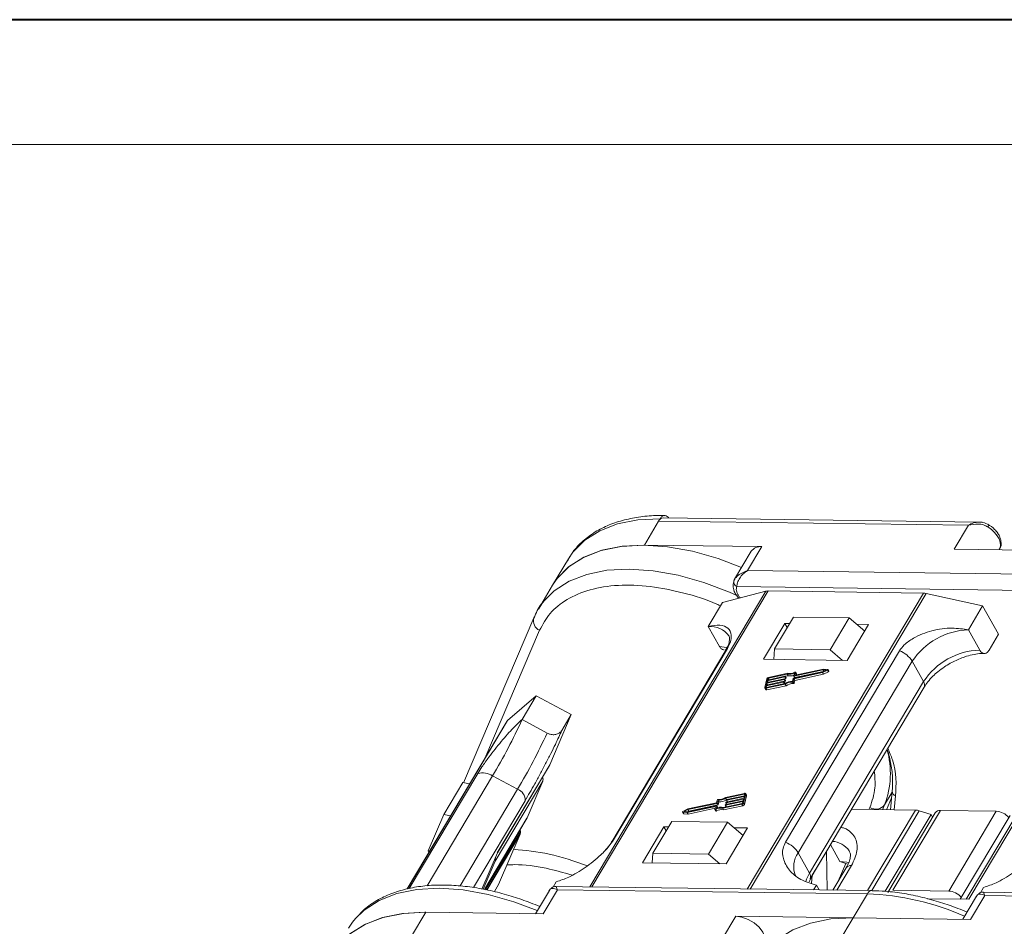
# Model space of a CAD drawing. Header units: millimetres. Extents: x 3117 to 4040, y -135 to 518.
# Tile 25 of 38: x 3475 to 3562, y 438 to 518. Entities that reach past the tile are written whole.
import ezdxf

# ---------------------------------------------------------------- set-up
doc = ezdxf.new("R2010")
doc.units = ezdxf.units.MM

msp = doc.modelspace()

# ---------------------------------------------------------------- linework, layer by layer
at = {"color": 7, "lineweight": 40}
msp.add_line((4038.833, 517.615), (3116.593, 517.615), dxfattribs=at)
at = {"color": 7, "lineweight": 13}
msp.add_line((4027.854, 506.635), (3171.488, 506.635), dxfattribs=at)
at = {"color": 7, "linetype": 'Continuous', "lineweight": 15}
for p, q in [((3529.961, 471.423), (3531.214, 473.528)), ((3531.214, 473.528), (3531.339, 473.738)), ((3531.214, 473.528), (3558.45, 473.168)), ((3559.387, 473.449), (3531.626, 473.815)), ((3558.45, 473.168), (3557.197, 471.064)), ((3540.28, 471.287), (3529.961, 471.423)), ((3539.359, 470.885), (3537.896, 468.428)), ((3539.027, 469.182), (3540.28, 471.287)), ((3557.197, 471.064), (3567.515, 470.928)), ((3561.139, 471.012), (3561.175, 471.071)), ((3523.281, 470.22), (3521.903, 467.905)), ((3566.263, 468.823), (3539.027, 469.182)), ((3537.918, 468.462), (3537.82, 468.214)), ((3521.903, 467.905), (3520.651, 465.8)), ((3540.635, 467.368), (3525.163, 441.373)), ((3525.349, 441.371), (3540.836, 467.39)), ((3536.835, 466.382), (3540.635, 467.368)), ((3566.244, 467.409), (3538.095, 467.78)), ((3540.836, 467.39), (3554.496, 467.21)), ((3554.496, 467.21), (3539.01, 441.191)), ((3539.253, 441.187), (3554.725, 467.182)), ((3554.725, 467.182), (3559.694, 466.081)), ((3535.582, 464.277), (3536.835, 466.382)), ((3559.694, 466.081), (3558.441, 463.976)), ((3559.694, 466.081), (3561.09, 463.587)), ((3520.258, 465.028), (3514.057, 450.532)), ((3520.258, 465.028), (3520.298, 465.107)), ((3543.064, 465.098), (3541.394, 462.292)), ((3547.963, 465.033), (3543.064, 465.098)), ((3546.292, 462.227), (3547.963, 465.033)), ((3547.963, 465.033), (3549.326, 463.868)), ((3520.76, 463.933), (3515.943, 452.674)), ((3535.582, 464.277), (3536.579, 462.496)), ((3542.322, 464.542), (3540.443, 461.385)), ((3542.73, 464.537), (3542.322, 464.542)), ((3542.322, 464.542), (3542.521, 464.186)), ((3547.79, 461.288), (3549.67, 464.445)), ((3549.67, 464.445), (3548.635, 464.459)), ((3559.439, 462.195), (3558.441, 463.976)), ((3560.255, 462.184), (3561.09, 463.587)), ((3537.113, 462.179), (3527.091, 445.34)), ((3527.243, 445.502), (3537.265, 462.341)), ((3541.394, 462.292), (3541.339, 461.373)), ((3546.292, 462.227), (3541.394, 462.292)), ((3552.387, 462.141), (3542.365, 445.303)), ((3547.384, 461.293), (3546.292, 462.227)), ((3540.443, 461.385), (3547.79, 461.288)), ((3545.66, 460.463), (3543.105, 459.913)), ((3545.692, 460.53), (3543.205, 459.995)), ((3543.483, 444.374), (3553.505, 461.212)), ((3545.614, 460.272), (3545.936, 460.432)), ((3545.616, 460.213), (3546.054, 460.43)), ((3545.936, 460.432), (3545.66, 460.463)), ((3545.733, 460.331), (3545.66, 460.463)), ((3546.068, 460.488), (3545.692, 460.53)), ((3546.054, 460.43), (3546.134, 460.287)), ((3546.166, 460.336), (3546.086, 460.478)), ((3554.503, 459.431), (3553.505, 461.212)), ((3540.727, 459.673), (3540.545, 458.913)), ((3542.25, 459.61), (3540.713, 459.279)), ((3540.729, 459.343), (3542.266, 459.673)), ((3540.767, 459.501), (3540.729, 459.343)), ((3542.304, 459.831), (3540.767, 459.501)), ((3540.842, 459.367), (3540.767, 459.501)), ((3540.782, 459.564), (3542.319, 459.895)), ((3540.812, 459.691), (3540.782, 459.564)), ((3540.872, 459.584), (3540.812, 459.691)), ((3542.517, 460.088), (3540.862, 459.732)), ((3540.862, 459.732), (3540.937, 459.598)), ((3542.559, 460.157), (3540.877, 459.795)), ((3542.33, 459.467), (3542.25, 459.61)), ((3542.283, 459.662), (3542.275, 459.63)), ((3542.355, 459.487), (3542.275, 459.63)), ((3542.362, 459.526), (3542.282, 459.669)), ((3542.283, 459.667), (3542.383, 459.689)), ((3542.363, 459.519), (3542.283, 459.662)), ((3542.383, 459.689), (3542.304, 459.831)), ((3542.336, 459.883), (3542.329, 459.852)), ((3542.408, 459.709), (3542.329, 459.852)), ((3542.415, 459.748), (3542.335, 459.89)), ((3542.336, 459.889), (3542.597, 459.945)), ((3542.416, 459.741), (3542.336, 459.883)), ((3542.355, 459.487), (3542.363, 459.519)), ((3542.408, 459.709), (3542.416, 459.741)), ((3542.597, 459.945), (3542.517, 460.088)), ((3542.976, 459.458), (3543.035, 459.703)), ((3543.049, 459.429), (3543.108, 459.674)), ((3543.06, 459.723), (3545.614, 460.272)), ((3543.088, 459.925), (3543.146, 460.17)), ((3543.088, 459.918), (3543.168, 459.775)), ((3543.185, 459.771), (3543.105, 459.913)), ((3543.108, 459.674), (3545.616, 460.213)), ((3543.188, 459.531), (3543.108, 459.674)), ((3543.129, 459.286), (3543.188, 459.531)), ((3543.185, 459.771), (3545.688, 460.309)), ((3543.243, 460.236), (3543.188, 460.006)), ((3543.188, 459.531), (3545.696, 460.07)), ((3543.194, 459.995), (3543.188, 460.006)), ((3543.321, 460.107), (3543.241, 460.249)), ((3543.243, 460.236), (3543.322, 460.093)), ((3543.304, 460.016), (3543.322, 460.093)), ((3545.696, 460.07), (3545.616, 460.213)), ((3545.696, 460.07), (3546.134, 460.287)), ((3540.549, 458.871), (3540.629, 458.729)), ((3540.66, 459.057), (3540.63, 458.931)), ((3540.63, 458.931), (3540.642, 458.908)), ((3540.649, 458.845), (3542.331, 459.206)), ((3540.729, 458.702), (3540.649, 458.845)), ((3542.197, 459.388), (3540.66, 459.057)), ((3540.735, 458.923), (3540.66, 459.057)), ((3540.665, 458.908), (3542.32, 459.264)), ((3540.675, 459.121), (3542.212, 459.451)), ((3540.713, 459.279), (3540.675, 459.121)), ((3540.788, 459.145), (3540.713, 459.279)), ((3540.729, 458.702), (3542.411, 459.064)), ((3542.272, 459.254), (3542.197, 459.388)), ((3542.23, 459.44), (3542.222, 459.408)), ((3542.302, 459.266), (3542.222, 459.408)), ((3542.309, 459.304), (3542.229, 459.447)), ((3542.23, 459.446), (3542.33, 459.467)), ((3542.31, 459.297), (3542.23, 459.44)), ((3542.302, 459.266), (3542.31, 459.297)), ((3542.411, 459.064), (3542.331, 459.206)), ((3542.982, 459.387), (3543.061, 459.245)), ((3543.129, 459.286), (3543.049, 459.429)), ((3554.503, 459.431), (3544.48, 442.593)), ((3544.523, 442.092), (3554.545, 458.93)), ((3517.948, 456.007), (3520.463, 458.184)), ((3520.463, 458.184), (3519.21, 456.079)), ((3520.463, 458.184), (3523.541, 456.532)), ((3521.409, 454.899), (3519.21, 456.079)), ((3523.541, 456.532), (3521.643, 452.097)), ((3522.706, 455.129), (3523.541, 456.532)), ((3517.877, 455.923), (3509.117, 441.206)), ((3509.14, 441.21), (3517.948, 456.007)), ((3517.041, 444.358), (3521.623, 452.057)), ((3521.643, 452.097), (3517.05, 444.379)), ((3515.321, 451.352), (3509.301, 441.238)), ((3510.873, 441.47), (3516.626, 451.137)), ((3518.825, 449.957), (3516.626, 451.137)), ((3512.327, 447.737), (3513.998, 450.543)), ((3513.998, 450.543), (3514.608, 450.432)), ((3516.852, 443.643), (3521.028, 450.659)), ((3521.028, 450.659), (3519.658, 447.455)), ((3518.825, 449.957), (3513.77, 441.464)), ((3538.761, 449.599), (3537.08, 449.237)), ((3538.746, 449.535), (3537.091, 449.18)), ((3537.171, 449.037), (3537.091, 449.18)), ((3537.16, 448.834), (3538.697, 449.164)), ((3538.735, 449.323), (3537.198, 448.992)), ((3537.214, 449.056), (3538.751, 449.386)), ((3538.683, 448.771), (3538.866, 449.531)), ((3538.697, 449.164), (3538.735, 449.323)), ((3538.774, 449.485), (3538.746, 449.535)), ((3538.751, 449.386), (3538.781, 449.513)), ((3538.763, 448.628), (3538.946, 449.389)), ((3538.941, 449.43), (3538.862, 449.573)), ((3538.866, 449.531), (3538.946, 449.389)), ((3551.079, 448.592), (3551.744, 449.71)), ((3551.692, 449.202), (3551.245, 448.158)), ((3551.752, 449.787), (3551.584, 448.153)), ((3552.04, 449.385), (3551.914, 448.149)), ((3514.933, 441.319), (3519.476, 448.951)), ((3533.719, 447.914), (3536.206, 448.449)), ((3533.751, 447.981), (3536.306, 448.53)), ((3536.303, 448.77), (3533.795, 448.231)), ((3536.351, 448.72), (3533.797, 448.171)), ((3533.798, 447.771), (3536.186, 448.285)), ((3533.876, 448.029), (3536.431, 448.578)), ((3536.168, 448.208), (3536.223, 448.437)), ((3536.22, 448.423), (3536.206, 448.449)), ((3536.323, 448.519), (3536.264, 448.274)), ((3536.362, 449.015), (3536.303, 448.77)), ((3536.402, 448.383), (3536.322, 448.526)), ((3536.403, 448.376), (3536.323, 448.519)), ((3536.431, 448.578), (3536.351, 448.72)), ((3536.435, 448.985), (3536.376, 448.741)), ((3536.456, 448.598), (3536.376, 448.741)), ((3536.39, 448.324), (3536.403, 448.376)), ((3536.515, 448.843), (3536.435, 448.985)), ((3536.456, 448.598), (3536.515, 448.843)), ((3536.852, 448.287), (3538.533, 448.648)), ((3536.932, 448.144), (3536.852, 448.287)), ((3536.893, 448.356), (3538.549, 448.712)), ((3536.932, 448.144), (3538.613, 448.506)), ((3537.075, 448.56), (3537.082, 448.592)), ((3537.075, 448.553), (3537.154, 448.412)), ((3538.629, 448.879), (3537.092, 448.549)), ((3537.167, 448.415), (3537.092, 448.549)), ((3537.107, 448.612), (3538.644, 448.943)), ((3537.128, 448.782), (3537.135, 448.814)), ((3537.129, 448.775), (3537.208, 448.634)), ((3538.682, 449.101), (3537.145, 448.771)), ((3537.22, 448.637), (3537.145, 448.771)), ((3537.171, 449.037), (3537.192, 449.042)), ((3537.181, 449.004), (3537.189, 449.035)), ((3537.182, 448.997), (3537.261, 448.856)), ((3537.273, 448.858), (3537.198, 448.992)), ((3538.533, 448.648), (3538.613, 448.506)), ((3538.599, 448.753), (3538.629, 448.879)), ((3538.644, 448.943), (3538.682, 449.101)), ((3538.763, 448.628), (3538.683, 448.771)), ((3549.703, 448.178), (3549.782, 448.362)), ((3550.895, 448.162), (3551.079, 448.592)), ((3512.327, 447.737), (3510.957, 444.533)), ((3512.938, 447.625), (3512.327, 447.737)), ((3519.658, 447.455), (3515.902, 441.145)), ((3515.905, 441.145), (3519.637, 447.415)), ((3519.637, 447.415), (3519.658, 447.455)), ((3533.325, 447.965), (3533.405, 447.823)), ((3533.342, 447.956), (3533.719, 447.914)), ((3533.422, 447.813), (3533.342, 447.956)), ((3533.795, 448.231), (3533.356, 448.014)), ((3533.422, 447.813), (3533.798, 447.771)), ((3533.797, 448.171), (3533.474, 448.012)), ((3533.474, 448.012), (3533.751, 447.981)), ((3533.798, 447.771), (3533.719, 447.914)), ((3533.876, 448.029), (3533.797, 448.171)), ((3533.803, 447.992), (3533.876, 448.029)), ((3536.169, 448.194), (3536.249, 448.052)), ((3536.302, 448.05), (3536.222, 448.192)), ((3548.158, 448.198), (3553.788, 448.124)), ((3553.788, 448.124), (3549.579, 441.051)), ((3549.94, 441.046), (3554.12, 448.069)), ((3555.166, 447.752), (3551.14, 440.99)), ((3555.526, 447.894), (3551.35, 440.878)), ((3551.811, 441.079), (3555.987, 448.095)), ((3555.166, 447.752), (3554.12, 448.069)), ((3555.299, 447.513), (3555.166, 447.752)), ((3555.987, 448.095), (3560.885, 448.031)), ((3560.885, 448.031), (3556.709, 441.015)), ((3557.72, 440.294), (3562.105, 447.661)), ((3562.809, 447.955), (3558.245, 440.287)), ((3558.49, 440.284), (3563.083, 448.002)), ((3531.673, 446.651), (3529.794, 443.494)), ((3532.374, 447.137), (3530.703, 444.331)), ((3532.081, 446.646), (3531.673, 446.651)), ((3531.673, 446.651), (3531.873, 446.295)), ((3532.374, 447.137), (3537.272, 447.072)), ((3535.602, 444.266), (3537.272, 447.072)), ((3537.142, 443.397), (3539.021, 446.554)), ((3537.272, 447.072), (3538.636, 445.907)), ((3539.021, 446.554), (3537.86, 446.57)), ((3519.064, 446.249), (3516.013, 441.122)), ((3516.116, 441.101), (3519.042, 446.017)), ((3519.042, 446.017), (3517.145, 441.581)), ((3519.064, 446.249), (3519.037, 446.407)), ((3546.316, 445.104), (3547.149, 443.615)), ((3510.957, 444.533), (3511.045, 444.444)), ((3517.05, 444.379), (3515.685, 441.189)), ((3530.653, 443.483), (3530.703, 444.331)), ((3530.703, 444.331), (3535.602, 444.266)), ((3536.61, 443.404), (3535.602, 444.266)), ((3543.483, 444.374), (3544.48, 442.593)), ((3544.714, 442.396), (3545.967, 444.5)), ((3545.959, 444.505), (3545.967, 444.5)), ((3545.967, 444.5), (3546.026, 441.098)), ((3515.793, 441.167), (3516.852, 443.643)), ((3529.794, 443.494), (3537.142, 443.397)), ((3546.878, 441.087), (3548.165, 443.249)), ((3547.005, 441.873), (3547.671, 443.428)), ((3547.149, 443.615), (3547.858, 443.362)), ((3544.661, 441.681), (3544.714, 442.396)), ((3544.714, 442.396), (3544.706, 442.4)), ((3547.705, 443.048), (3546.54, 441.091)), ((3517.145, 441.581), (3516.778, 440.966)), ((3521.938, 441.354), (3522.219, 441.826)), ((3549.971, 441.046), (3522.21, 441.412)), ((3544.834, 441.114), (3545.078, 441.524)), ((3545.078, 441.524), (3545.312, 441.107)), ((3559.493, 440.859), (3559.774, 441.331)), ((3521.612, 441.068), (3520.394, 439.022)), ((3521.07, 439.013), (3522.323, 441.118)), ((3522.323, 441.118), (3549.559, 440.759)), ((3549.559, 440.759), (3548.306, 438.654)), ((3556.709, 441.015), (3551.811, 441.079)), ((3559.167, 440.573), (3557.949, 438.527)), ((3558.625, 438.518), (3559.878, 440.622)), ((3587.526, 440.551), (3559.764, 440.917)), ((3559.878, 440.622), (3587.114, 440.263)), ((3554.849, 440.332), (3558.49, 440.284)), ((3509.499, 437.044), (3510.752, 439.149)), ((3510.752, 439.149), (3521.07, 439.013)), ((3537.988, 438.79), (3536.735, 436.685)), ((3548.306, 438.654), (3537.988, 438.79)), ((3547.054, 436.549), (3548.306, 438.654)), ((3548.306, 438.654), (3558.625, 438.518))]:
    msp.add_line(p, q, dxfattribs=at)
at = {"color": 7, "linetype": 'Continuous', "lineweight": 15, "flags": 128}
for points in [[(3531.339, 473.738), (3529.377, 473.638), (3527.597, 473.286), (3526.035, 472.69), (3524.723, 471.861), (3523.688, 470.816), (3523.281, 470.22)], [(3561.175, 471.071), (3561.225, 471.176), (3561.273, 471.414), (3561.246, 471.679), (3561.146, 471.961), (3560.978, 472.249), (3560.748, 472.53), (3560.465, 472.793), (3560.141, 473.028)], [(3560.237, 473.215), (3560.239, 473.216), (3560.24, 473.214)], [(3538.512, 469.463), (3536.441, 470.246), (3534.184, 470.884), (3531.984, 471.279), (3529.884, 471.424), (3527.928, 471.314), (3526.155, 470.953), (3524.602, 470.347), (3523.301, 469.51), (3522.276, 468.457), (3521.903, 467.905)], [(3529.961, 471.423), (3527.999, 471.323), (3526.219, 470.971), (3524.657, 470.374), (3523.345, 469.545), (3522.31, 468.501), (3521.903, 467.905)], [(3538.137, 466.968), (3537.455, 467.274), (3535.188, 468.142), (3532.932, 468.78), (3530.731, 469.175), (3528.631, 469.319), (3526.675, 469.209), (3524.903, 468.848), (3523.35, 468.242), (3522.048, 467.405), (3521.155, 466.518)], [(3521.155, 466.518), (3521.024, 466.352), (3520.651, 465.8)], [(3537.247, 462.42), (3537.184, 462.434), (3536.579, 462.496)], [(3537.265, 462.341), (3537.177, 462.264), (3537.113, 462.179)], [(3546.068, 460.488), (3546.078, 460.485), (3546.084, 460.48), (3546.088, 460.473), (3546.087, 460.464), (3546.083, 460.455), (3546.076, 460.445), (3546.066, 460.437), (3546.054, 460.43)], [(3542.266, 459.673), (3542.27, 459.674), (3542.273, 459.673), (3542.277, 459.673), (3542.279, 459.672), (3542.282, 459.67), (3542.283, 459.667), (3542.283, 459.665), (3542.283, 459.662)], [(3542.319, 459.895), (3542.323, 459.895), (3542.327, 459.895), (3542.33, 459.895), (3542.333, 459.893), (3542.335, 459.891), (3542.336, 459.889), (3542.337, 459.886), (3542.336, 459.883)], [(3543.105, 459.913), (3543.101, 459.913), (3543.097, 459.913), (3543.094, 459.914), (3543.091, 459.915), (3543.089, 459.917), (3543.088, 459.919), (3543.087, 459.922), (3543.088, 459.925)], [(3543.188, 460.006), (3543.187, 460.003), (3543.188, 460.001), (3543.189, 459.998), (3543.191, 459.996), (3543.194, 459.995), (3543.197, 459.995), (3543.201, 459.994), (3543.205, 459.995)], [(3543.189, 460.251), (3543.2, 460.256), (3543.21, 460.259), (3543.221, 460.259), (3543.229, 460.258), (3543.236, 460.255), (3543.241, 460.25), (3543.243, 460.243), (3543.243, 460.236)], [(3543.322, 460.093), (3543.323, 460.101), (3543.321, 460.107)], [(3546.134, 460.287), (3546.146, 460.294), (3546.156, 460.303), (3546.163, 460.312), (3546.167, 460.322), (3546.167, 460.331), (3546.166, 460.336)], [(3540.649, 458.845), (3540.625, 458.841), (3540.602, 458.842), (3540.583, 458.846), (3540.566, 458.853), (3540.554, 458.864), (3540.546, 458.878), (3540.543, 458.895), (3540.545, 458.913)], [(3540.63, 458.931), (3540.629, 458.925), (3540.63, 458.919), (3540.633, 458.915), (3540.637, 458.911), (3540.642, 458.908), (3540.649, 458.907), (3540.656, 458.907), (3540.665, 458.908)], [(3542.212, 459.451), (3542.216, 459.452), (3542.22, 459.452), (3542.224, 459.451), (3542.226, 459.45), (3542.228, 459.448), (3542.23, 459.446), (3542.23, 459.443), (3542.23, 459.44)], [(3542.299, 459.259), (3542.301, 459.263), (3542.302, 459.266)], [(3521.623, 452.057), (3521.631, 452.072), (3521.643, 452.097)], [(3538.781, 449.513), (3538.782, 449.519), (3538.781, 449.524), (3538.778, 449.529), (3538.774, 449.533), (3538.769, 449.535), (3538.762, 449.536), (3538.754, 449.537), (3538.746, 449.535)], [(3538.761, 449.599), (3538.786, 449.602), (3538.808, 449.602), (3538.828, 449.598), (3538.845, 449.59), (3538.857, 449.579), (3538.865, 449.565), (3538.868, 449.549), (3538.866, 449.531)], [(3536.223, 448.437), (3536.223, 448.44), (3536.223, 448.443), (3536.222, 448.445), (3536.22, 448.447), (3536.217, 448.448), (3536.213, 448.449), (3536.21, 448.449), (3536.206, 448.449)], [(3536.306, 448.53), (3536.31, 448.531), (3536.313, 448.531), (3536.317, 448.53), (3536.32, 448.529), (3536.322, 448.527), (3536.323, 448.525), (3536.323, 448.522), (3536.323, 448.519)], [(3537.092, 448.549), (3537.088, 448.548), (3537.084, 448.548), (3537.081, 448.549), (3537.078, 448.55), (3537.076, 448.552), (3537.075, 448.554), (3537.074, 448.557), (3537.075, 448.56)], [(3537.145, 448.771), (3537.141, 448.77), (3537.137, 448.77), (3537.134, 448.771), (3537.131, 448.772), (3537.129, 448.774), (3537.128, 448.776), (3537.127, 448.779), (3537.128, 448.782)], [(3537.198, 448.992), (3537.194, 448.992), (3537.191, 448.992), (3537.187, 448.993), (3537.185, 448.994), (3537.182, 448.996), (3537.181, 448.998), (3537.181, 449.001), (3537.181, 449.004)], [(3533.342, 447.956), (3533.333, 447.958), (3533.326, 447.963), (3533.323, 447.971), (3533.324, 447.979), (3533.328, 447.989), (3533.335, 447.998), (3533.345, 448.007), (3533.356, 448.014)], [(3536.222, 448.192), (3536.211, 448.188), (3536.2, 448.185), (3536.19, 448.184), (3536.181, 448.185), (3536.174, 448.189), (3536.17, 448.194), (3536.168, 448.2), (3536.168, 448.208)], [(3536.249, 448.052), (3536.249, 448.051), (3536.254, 448.046), (3536.261, 448.043), (3536.27, 448.042), (3536.28, 448.042), (3536.291, 448.045), (3536.302, 448.05)], [(3547.936, 443.509), (3547.754, 443.553), (3547.149, 443.615)], [(3544.48, 442.593), (3544.217, 442.044), (3544.152, 441.838)], [(3544.714, 442.396), (3544.504, 441.925), (3544.452, 441.814)], [(3504.567, 438.591), (3505.344, 439.341), (3506.646, 440.178), (3508.199, 440.784), (3509.971, 441.145), (3511.928, 441.255), (3514.027, 441.11), (3516.228, 440.715), (3518.485, 440.077), (3520.556, 439.294)], [(3502.694, 435.631), (3503.067, 436.184), (3504.091, 437.236), (3505.393, 438.073), (3506.946, 438.679), (3508.719, 439.04), (3510.675, 439.15), (3510.752, 439.149)], [(3502.694, 435.631), (3503.101, 436.227), (3504.136, 437.272), (3505.447, 438.101), (3507.009, 438.697), (3508.79, 439.049), (3510.752, 439.149)], [(3537.988, 438.79), (3538.519, 438.717), (3539.075, 438.517), (3539.604, 438.209), (3540.056, 437.823), (3540.389, 437.393), (3540.573, 436.961), (3540.588, 436.566), (3540.504, 436.342)], [(3503.947, 437.736), (3504.32, 438.288), (3504.567, 438.591)], [(3540.249, 435.136), (3540.655, 435.732), (3541.69, 436.776), (3543.002, 437.605), (3544.564, 438.202), (3546.344, 438.554), (3548.306, 438.654)]]:
    msp.add_lwpolyline(points, dxfattribs=at)
at = {"color": 7, "linetype": 'Continuous', "lineweight": 15}
for centre, radius, start, end in [((3531.669, 473.314), 0.503, 94.93467, 154.85936), ((3559.25, 473.621), 1.071, 326.35871, 337.63089), ((3540.154, 470.319), 0.975, 82.58695, 144.58616), ((3538.271, 468.188), 0.444, 155.44234, 246.7351), ((3540.819, 466.628), 0.762, 88.71486, 103.94659), ((3554.474, 466.079), 1.132, 77.19266, 88.88778), ((3521.106, 464.754), 0.891, 162.1026, 247.14097), ((3535.753, 462.272), 2.012, 34.97651, 94.86365), ((3558.64, 457.831), 6.148, 91.85146, 146.63211), ((3551.553, 459.999), 2.299, 31.86296, 68.72336), ((3559.637, 456.05), 6.148, 91.85146, 146.63211), ((3540.912, 459.599), 0.199, 100.13345, 158.28269), ((3540.874, 459.666), 0.0664, 100.13345, 158.28269), ((3542.245, 459.642), 0.0332, 280.13345, 338.28269), ((3542.298, 459.864), 0.0332, 280.13345, 338.28269), ((3542.354, 459.522), 0.00928, 343.83362, 27.82236), ((3542.378, 459.722), 0.0332, 280.13345, 338.28269), ((3542.407, 459.743), 0.00928, 343.83362, 27.82236), ((3542.72, 460.983), 0.918, 257.21693, 297.64361), ((3542.761, 460.956), 0.825, 255.81963, 301.24295), ((3542.797, 460.786), 0.864, 256.65483, 290.57082), ((3543.065, 459.691), 0.0332, 100.13345, 158.28269), ((3543.18, 459.785), 0.0147, 219.38216, 291.31431), ((3540.697, 458.784), 0.0882, 219.38216, 291.31431), ((3542.191, 459.421), 0.0332, 280.13345, 338.28269), ((3542.301, 459.3), 0.00928, 343.83362, 27.82236), ((3542.958, 458.313), 1.145, 89.11156, 123.86502), ((3542.324, 459.5), 0.0332, 280.13345, 338.28269), ((3542.902, 458.413), 0.978, 85.32254, 125.72777), ((3542.982, 458.27), 0.978, 85.32254, 125.72777), ((3542.987, 459.453), 0.0666, 265.08198, 338.22439), ((3543.067, 459.311), 0.0666, 265.08198, 338.22439), ((3554.117, 459.146), 0.48, 333.29813, 36.49761), ((3473.27, 476.953), 50.46, 329.22879, 335.56462), ((3518.172, 455.746), 0.344, 130.6838, 149.11278), ((3475.469, 475.773), 50.46, 329.22879, 335.56462), ((3543.806, 451.347), 7.777, 339.2571, 15.77474), ((3515.71, 449.651), 1.745, 58.35179, 102.90151), ((3520.579, 450.821), 0.478, 340.11005, 25.49014), ((3518.51, 449.04), 0.97, 354.76963, 71.05666), ((3536.509, 450.031), 0.978, 265.32254, 305.72777), ((3536.453, 450.131), 1.145, 269.11156, 303.86502), ((3538.892, 449.404), 0.0557, 343.83362, 27.82236), ((3552.152, 449.769), 0.4, 177.51122, 253.85873), ((3536.65, 447.487), 0.825, 75.81963, 121.24295), ((3536.69, 447.461), 0.918, 77.21693, 117.64361), ((3536.345, 448.753), 0.0332, 280.13345, 338.28269), ((3536.423, 448.99), 0.0666, 85.08198, 158.22439), ((3536.394, 448.379), 0.00928, 343.83362, 27.82236), ((3536.425, 448.61), 0.0332, 280.13345, 338.28269), ((3536.533, 449.988), 1.145, 269.11156, 303.86502), ((3537.113, 448.58), 0.0332, 100.13345, 158.28269), ((3537.166, 448.801), 0.0332, 100.13345, 158.28269), ((3537.219, 449.023), 0.0332, 100.13345, 158.28269), ((3538.498, 448.844), 0.199, 280.13345, 338.28269), ((3538.537, 448.777), 0.0664, 280.13345, 338.28269), ((3538.578, 448.702), 0.199, 280.13345, 338.28269), ((3550.306, 449.178), 0.97, 237.27277, 322.81793), ((3533.423, 447.834), 0.0209, 212.10887, 269.29606), ((3536.73, 447.345), 0.825, 75.81963, 121.24295), ((3553.758, 446.915), 1.21, 72.60466, 88.58202), ((3555.931, 447.595), 0.503, 83.62421, 143.5489), ((3560.793, 446.484), 1.549, 39.39998, 86.5962), ((3518.662, 446.17), 0.41, 338.10114, 11.09746), ((3527.538, 445.073), 0.521, 124.53354, 150.01461), ((3541.531, 443.16), 2.299, 31.86296, 68.72336), ((3546.397, 443.475), 1.903, 34.29758, 87.55752), ((3516.43, 443.801), 0.451, 339.44996, 17.41581), ((3545.056, 443.186), 1.971, 142.93475, 204.26513), ((3548.109, 442.749), 0.503, 83.62421, 143.5489), ((3544.064, 442.304), 0.506, 336.16518, 34.75455), ((3550.005, 440.557), 0.49, 92.98828, 155.65188), ((3548.753, 417.612), 23.161, 66.17146, 88.00664), ((3556.607, 439.448), 1.569, 39.72824, 86.26793)]:
    msp.add_arc(centre, radius, start, end, dxfattribs=at)
for points, knots in [([(3531.758, 474.011), (3531.624, 474.017), (3530.952, 474.047), (3529.81, 473.949), (3528.354, 473.705), (3527.002, 473.283), (3525.765, 472.692), (3524.67, 471.915), (3523.753, 470.999), (3523.332, 470.267), (3523.13, 469.918)], [0, 0, 0, 0, 0.033545, 0.168102, 0.30407, 0.441432, 0.580484, 0.721952, 0.867301, 1, 1, 1, 1]), ([(3531.339, 473.738), (3531.39, 473.809), (3531.493, 473.951), (3531.687, 474.039), (3531.882, 474.015), (3532.023, 473.921), (3532.085, 473.829), (3532.098, 473.809)], [0, 0, 0, 0, 0.2340577, 0.4681155, 0.7021732, 0.936231, 1, 1, 1, 1]), ([(3558.45, 473.168), (3558.593, 473.246), (3558.878, 473.401), (3559.189, 473.433), (3559.344, 473.449)], [0, 0, 0, 0, 0.501249, 1, 1, 1, 1]), ([(3560.24, 473.214), (3560.07, 473.296), (3559.798, 473.427), (3559.5, 473.443), (3559.389, 473.449)], [0, 0, 0, 0, 0.623427, 1, 1, 1, 1]), ([(3560.141, 473.028), (3560.022, 473.089), (3559.76, 473.224), (3559.166, 473.313), (3558.731, 473.225), (3558.45, 473.168)], [0, 0, 0, 0, 0.227063, 0.501587, 1, 1, 1, 1]), ([(3561.039, 472.441), (3561.031, 472.457), (3560.96, 472.588), (3560.688, 472.891), (3560.36, 473.123), (3560.155, 473.268)], [0, 0, 0, 0, 0.046727, 0.402061, 1, 1, 1, 1]), ([(3561.214, 472.098), (3561.211, 472.115), (3561.186, 472.235), (3561.107, 472.346), (3561.039, 472.441)], [0, 0, 0, 0, 0.1406647, 1, 1, 1, 1]), ([(3561.151, 471.065), (3561.173, 471.092), (3561.303, 471.245), (3561.355, 471.629), (3561.26, 471.945), (3561.214, 472.098)], [0, 0, 0, 0, 0.09791, 0.565135, 1, 1, 1, 1]), ([(3537.867, 468.372), (3537.911, 468.445), (3538.009, 468.605), (3538.373, 468.925), (3538.77, 469.081), (3539.027, 469.182)], [0, 0, 0, 0, 0.227063, 0.501587, 1, 1, 1, 1]), ([(3539.027, 469.182), (3538.894, 469.088), (3538.629, 468.9), (3538.324, 468.52), (3538.121, 468.116), (3538.104, 467.887), (3538.095, 467.78)], [0, 0, 0, 0, 0.251519, 0.501784, 0.765632, 1, 1, 1, 1]), ([(3537.854, 468.342), (3537.805, 468.185), (3537.704, 467.862), (3537.831, 467.399), (3538.03, 467.028), (3538.198, 466.84), (3538.274, 466.755)], [0, 0, 0, 0, 0.294797, 0.60634, 0.822695, 1, 1, 1, 1]), ([(3536.654, 466.079), (3536.549, 466.129), (3535.489, 466.633), (3533.377, 467.266), (3530.433, 467.872), (3527.621, 467.964), (3525.132, 467.57), (3523.117, 466.709), (3521.607, 465.5), (3521.037, 464.445), (3520.76, 463.933)], [0, 0, 0, 0, 0.015254, 0.152904, 0.296277, 0.442692, 0.589107, 0.732479, 0.870129, 1, 1, 1, 1]), ([(3538.095, 467.78), (3538.075, 467.724), (3538.036, 467.613), (3538.047, 467.415), (3538.109, 467.204), (3538.221, 466.99), (3538.333, 466.852), (3538.388, 466.785)], [0, 0, 0, 0, 0.201815, 0.403809, 0.605541, 0.807623, 1, 1, 1, 1]), ([(3521.22, 466.594), (3521.195, 466.569), (3520.844, 466.21), (3520.514, 465.679), (3520.324, 465.128), (3520.285, 465.015)], [0, 0, 0, 0, 0.057329, 0.80754, 1, 1, 1, 1]), ([(3537.265, 462.341), (3537.354, 462.514), (3537.584, 462.963), (3537.634, 463.618), (3537.354, 464.178), (3536.662, 464.466), (3535.945, 464.341), (3535.582, 464.277)], [0, 0, 0, 0, 0.109672, 0.284648, 0.519248, 0.75632, 1, 1, 1, 1]), ([(3558.441, 463.976), (3557.972, 464.046), (3556.945, 464.201), (3555.226, 463.957), (3553.78, 463.385), (3552.822, 462.73), (3552.514, 462.313), (3552.387, 462.141)], [0, 0, 0, 0, 0.219162, 0.4791659, 0.7354888, 0.890617, 1, 1, 1, 1]), ([(3537.396, 463.425), (3537.403, 463.416), (3537.438, 463.371), (3537.461, 463.264), (3537.447, 462.963), (3537.34, 462.585), (3537.17, 462.294), (3537.1, 462.175)], [0, 0, 0, 0, 0.0678944, 0.3455311, 0.5918392, 0.8324409, 1, 1, 1, 1]), ([(3536.579, 462.496), (3536.629, 462.425), (3536.728, 462.284), (3536.873, 462.195), (3536.956, 462.207), (3536.974, 462.209)], [0, 0, 0, 0, 0.4389656, 0.8779311, 1, 1, 1, 1]), ([(3560.255, 462.184), (3560.204, 462.113), (3560.101, 461.971), (3559.907, 461.883), (3559.711, 461.905), (3559.549, 462.022), (3559.47, 462.145), (3559.439, 462.195)], [0, 0, 0, 0, 0.214694, 0.429388, 0.644082, 0.858775, 1, 1, 1, 1]), ([(3556.847, 461.034), (3557.185, 461.206), (3557.66, 461.446), (3558.367, 461.684), (3558.939, 461.824), (3559.47, 461.899), (3559.741, 461.889), (3559.833, 461.886)], [0, 0, 0, 0, 0.329174, 0.461516, 0.675703, 0.889596, 1, 1, 1, 1]), ([(3554.561, 458.933), (3554.659, 459.091), (3554.855, 459.411), (3555.283, 459.876), (3555.773, 460.318), (3556.289, 460.705), (3556.674, 460.932), (3556.847, 461.034)], [0, 0, 0, 0, 0.214222, 0.430158, 0.6113, 0.825285, 1, 1, 1, 1]), ([(3519.21, 456.079), (3518.964, 455.851), (3518.425, 455.354), (3517.393, 454.193), (3516.429, 452.977), (3515.719, 451.99), (3515.437, 451.539), (3515.321, 451.352)], [0, 0, 0, 0, 0.219162, 0.479166, 0.735489, 0.890617, 1, 1, 1, 1]), ([(3519.476, 448.951), (3519.754, 449.428), (3520.181, 450.162), (3520.81, 451.312), (3521.292, 452.218), (3521.744, 453.099), (3522.27, 454.158), (3522.534, 454.747), (3522.706, 455.129)], [0, 0, 0, 0, 0.239457, 0.368361, 0.5, 0.631639, 0.760543, 1, 1, 1, 1]), ([(3522.706, 455.129), (3522.649, 455.056), (3522.536, 454.908), (3522.259, 454.779), (3521.941, 454.74), (3521.644, 454.789), (3521.476, 454.868), (3521.409, 454.899)], [0, 0, 0, 0, 0.214694, 0.429388, 0.644082, 0.858775, 1, 1, 1, 1]), ([(3551.293, 453.466), (3551.293, 453.466), (3551.468, 453.014), (3551.647, 452.141), (3551.823, 450.9), (3551.768, 450.149), (3551.742, 449.791)], [0, 0, 0, 0, 0.0004402, 0.3404304, 0.6854997, 1, 1, 1, 1]), ([(3551.351, 453.564), (3551.504, 453.221), (3552.164, 451.734), (3552.094, 450.406), (3552.04, 449.385)], [0, 0, 0, 0, 0.230572, 1, 1, 1, 1]), ([(3549.782, 448.362), (3549.978, 448.921), (3550.325, 449.906), (3550.218, 451.075), (3550.171, 451.581)], [0, 0, 0, 0, 0.56635, 1, 1, 1, 1]), ([(3548.165, 443.249), (3548.373, 443.691), (3548.694, 444.371), (3548.67, 445.193), (3548.48, 445.765), (3548.085, 446.215), (3547.681, 446.535), (3547.32, 446.59), (3547.21, 446.606)], [0, 0, 0, 0, 0.293282, 0.451161, 0.61239, 0.773619, 0.931498, 1, 1, 1, 1]), ([(3522.219, 441.826), (3522.582, 441.945), (3523.377, 442.206), (3524.768, 443.033), (3525.985, 444.016), (3526.825, 444.882), (3527.12, 445.321), (3527.243, 445.502)], [0, 0, 0, 0, 0.219162, 0.4791659, 0.7354888, 0.890617, 1, 1, 1, 1]), ([(3527.078, 445.336), (3527.054, 445.292), (3526.937, 445.071), (3526.685, 444.746), (3526.422, 444.486), (3526.352, 444.417)], [0, 0, 0, 0, 0.156523, 0.775539, 1, 1, 1, 1]), ([(3542.365, 445.303), (3542.281, 445.12), (3542.064, 444.646), (3542.138, 443.771), (3542.64, 442.814), (3543.646, 441.964), (3544.597, 441.672), (3545.078, 441.524)], [0, 0, 0, 0, 0.109672, 0.284648, 0.519248, 0.75632, 1, 1, 1, 1]), ([(3559.774, 441.331), (3560.137, 441.45), (3560.931, 441.711), (3562.323, 442.538), (3563.539, 443.521), (3564.38, 444.386), (3564.675, 444.825), (3564.797, 445.007)], [0, 0, 0, 0, 0.219162, 0.4791659, 0.7354888, 0.890617, 1, 1, 1, 1]), ([(3518.472, 444.683), (3519.503, 444.585), (3521.597, 444.387), (3523.83, 443.627), (3524.962, 443.242)], [0, 0, 0, 0, 0.492906, 1, 1, 1, 1]), ([(3547.956, 444.537), (3547.984, 444.494), (3548.058, 444.381), (3548.085, 444.11), (3548.005, 443.685), (3547.876, 443.317), (3547.722, 443.092), (3547.689, 443.046)], [0, 0, 0, 0, 0.169767, 0.442992, 0.691877, 0.935537, 1, 1, 1, 1]), ([(3523.616, 442.408), (3522.851, 442.626), (3521.122, 443.12), (3519.177, 443.376), (3518.112, 443.315), (3517.881, 443.302)], [0, 0, 0, 0, 0.383478, 0.866267, 1, 1, 1, 1]), ([(3520.763, 439.641), (3520.491, 439.757), (3519.721, 440.085), (3518.411, 440.531), (3516.832, 440.976), (3515.212, 441.307), (3513.592, 441.509), (3512.004, 441.567), (3510.472, 441.473), (3509.021, 441.218), (3507.666, 440.8), (3506.435, 440.204), (3505.404, 439.504), (3504.884, 438.928), (3504.655, 438.673)], [0, 0, 0, 0, 0.04253, 0.120186, 0.202809, 0.288259, 0.375726, 0.464621, 0.554614, 0.645552, 0.737421, 0.830421, 0.925037, 1, 1, 1, 1]), ([(3522.208, 441.412), (3522.135, 441.407), (3522.01, 441.398), (3521.802, 441.299), (3521.708, 441.189), (3521.656, 441.129)], [0, 0, 0, 0, 0.389383, 0.666862, 1, 1, 1, 1]), ([(3522.209, 441.405), (3522.209, 441.407), (3522.208, 441.434), (3522.234, 441.341), (3522.294, 441.192), (3522.323, 441.118)], [0, 0, 0, 0, 0.044603, 0.521109, 1, 1, 1, 1]), ([(3521.581, 441.01), (3521.617, 441.068), (3521.696, 441.198), (3521.917, 441.277), (3522.164, 441.18), (3522.323, 441.118)], [0, 0, 0, 0, 0.227072, 0.501587, 1, 1, 1, 1]), ([(3558.318, 439.146), (3558.045, 439.262), (3557.276, 439.59), (3555.966, 440.036), (3554.387, 440.482), (3552.768, 440.809), (3551.281, 441.007), (3550.371, 441.024), (3549.978, 441.032)], [0, 0, 0, 0, 0.09618, 0.271797, 0.458648, 0.651891, 0.849695, 1, 1, 1, 1]), ([(3559.135, 440.514), (3559.171, 440.573), (3559.251, 440.703), (3559.472, 440.782), (3559.719, 440.685), (3559.878, 440.622)], [0, 0, 0, 0, 0.227072, 0.501587, 1, 1, 1, 1]), ([(3559.762, 440.917), (3559.689, 440.912), (3559.565, 440.903), (3559.357, 440.804), (3559.262, 440.694), (3559.211, 440.634)], [0, 0, 0, 0, 0.389383, 0.666862, 1, 1, 1, 1]), ([(3559.764, 440.91), (3559.763, 440.912), (3559.762, 440.939), (3559.789, 440.846), (3559.848, 440.697), (3559.878, 440.622)], [0, 0, 0, 0, 0.044603, 0.521109, 1, 1, 1, 1])]:
    msp.add_open_spline(points, degree=3, knots=knots, dxfattribs=at)

doc.saveas('drawing.dxf')
